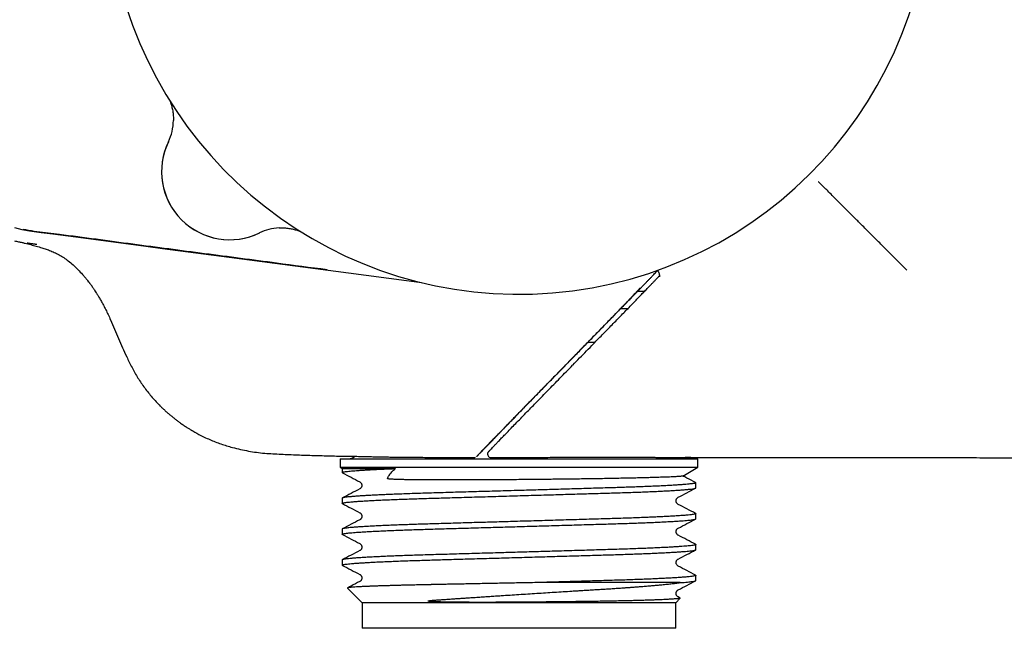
# Model space of a CAD drawing. Header units: millimetres. Extents: x 8 to 789, y 12 to 2370.
# Tile 44 of 85: x 666 to 724, y 1337 to 1373. Entities that reach past the tile are written whole.
import ezdxf

# ---------------------------------------------------------------- set-up
doc = ezdxf.new("R2010")
doc.units = ezdxf.units.MM

msp = doc.modelspace()

# ---------------------------------------------------------------- linework, layer by layer
at = {"color": 7, "linetype": 'Continuous', "lineweight": 30}
for p, q in [((703.081, 1356.848), (702.673, 1356.848)), ((701.701, 1355.848), (702.112, 1355.848)), ((700.16, 1353.848), (699.749, 1353.848)), ((694.251, 1348.2), (694.296, 1348.254)), ((685.217, 1347.034), (685.217, 1346.534)), ((685.217, 1347.034), (706.217, 1347.034)), ((705.816, 1347.103), (705.812, 1347.103)), ((706.217, 1346.534), (706.217, 1347.034)), ((685.217, 1346.534), (685.342, 1346.462)), ((685.217, 1346.534), (706.217, 1346.534)), ((685.342, 1346.462), (685.342, 1346.229)), ((685.342, 1346.462), (688.475, 1346.462)), ((705.331, 1346.022), (706.217, 1346.534)), ((706.092, 1345.324), (706.092, 1345.628)), ((685.342, 1344.723), (685.342, 1344.419)), ((706.092, 1343.514), (706.092, 1343.818)), ((685.342, 1342.913), (685.342, 1342.609)), ((706.092, 1341.704), (706.092, 1342.008)), ((685.342, 1341.103), (685.342, 1340.799)), ((705.17, 1339.773), (696.648, 1339.773)), ((706.092, 1339.894), (706.092, 1340.198)), ((685.659, 1339.456), (686.517, 1338.598)), ((686.517, 1338.598), (686.517, 1337.098)), ((704.917, 1338.598), (686.517, 1338.598)), ((704.917, 1338.598), (705.181, 1338.862)), ((704.917, 1337.098), (704.917, 1338.598)), ((705.174, 1338.873), (705.057, 1338.934)), ((704.917, 1337.098), (686.517, 1337.098))]:
    msp.add_line(p, q, dxfattribs=at)
at = {"color": 7, "linetype": 'Continuous', "lineweight": 30, "flags": 128}
for points in [[(666.11, 1360.588), (666.55, 1360.483), (666.996, 1360.402), (667.677, 1360.308), (668.36, 1360.22), (669.724, 1360.04), (671.04, 1359.866), (673.817, 1359.499), (674.797, 1359.369), (678.717, 1358.852), (685.717, 1357.929)], [(685.718, 1357.929), (689.117, 1357.481), (690.006, 1357.364)]]:
    msp.add_lwpolyline(points, dxfattribs=at)
at = {"color": 7, "linetype": 'Continuous', "lineweight": 30}
for centre, radius, start, end in [((695.717, 1380.848), 24.172, 104.03647, 0), ((672.443, 1366.921), 3, 334.35653, 358.89882), ((678.746, 1363.877), 4, 153.86517, 296.13483), ((678.747, 1363.878), 4, 154.22595, 295.77405), ((681.79, 1357.574), 3, 92.83108, 115.77404), ((694.073, 1347.306), 0.2, 150.47833, 269.92753), ((685.717, 1347.534), 0.5, 270, 314.52946), ((693.095, 1347.309), 0.2, 269.71776, 292.99352), ((705.717, 1347.534), 0.5, 239.55192, 270)]:
    msp.add_arc(centre, radius, start, end, dxfattribs=at)
for points, knots in [([(675.241, 1368.003), (675.243, 1367.998), (675.255, 1367.967), (675.278, 1367.904), (675.31, 1367.807), (675.343, 1367.694), (675.374, 1367.567), (675.401, 1367.43), (675.422, 1367.286), (675.437, 1367.137), (675.444, 1366.996), (675.443, 1366.905), (675.442, 1366.864)], [0, 0, 0, 0, 0.014956, 0.089594, 0.177888, 0.280343, 0.393943, 0.514404, 0.638968, 0.766177, 0.895159, 1, 1, 1, 1]), ([(718.467, 1358.098), (718.289, 1358.275), (717.934, 1358.631), (717.403, 1359.162), (716.878, 1359.687), (716.367, 1360.198), (715.878, 1360.687), (715.415, 1361.15), (714.985, 1361.579), (714.594, 1361.971), (714.247, 1362.318), (713.949, 1362.616), (713.707, 1362.857), (713.523, 1363.041), (713.399, 1363.165), (713.327, 1363.237), (713.299, 1363.266), (713.295, 1363.269), (713.294, 1363.271)], [0, 0, 0, 0, 0.062527, 0.125038, 0.187546, 0.250024, 0.312504, 0.375007, 0.437508, 0.500002, 0.5625, 0.624983, 0.687473, 0.749958, 0.812431, 0.874954, 0.93746, 1, 1, 1, 1]), ([(681.642, 1360.57), (681.649, 1360.571), (681.703, 1360.574), (681.805, 1360.575), (681.946, 1360.571), (682.085, 1360.561), (682.219, 1360.544), (682.349, 1360.523), (682.473, 1360.496), (682.589, 1360.466), (682.695, 1360.435), (682.788, 1360.403), (682.847, 1360.382), (682.873, 1360.372), (682.874, 1360.371)], [0, 0, 0, 0, 0.015996, 0.129407, 0.241118, 0.350881, 0.45835, 0.563002, 0.664007, 0.759996, 0.848887, 0.9283, 0.99695, 1, 1, 1, 1]), ([(684.457, 1358.111), (683.47, 1358.241), (681.075, 1358.556), (677.274, 1359.057), (673.024, 1359.611), (669.966, 1360.029), (668.091, 1360.26), (667.435, 1360.343), (666.947, 1360.409), (666.683, 1360.467), (666.635, 1360.478)], [0, 0, 0, 0, 0.166108, 0.40289, 0.63967, 0.881228, 0.918059, 0.95489, 0.991704, 1, 1, 1, 1]), ([(666.123, 1359.807), (666.201, 1359.791), (666.347, 1359.761), (666.551, 1359.717), (666.735, 1359.673), (666.907, 1359.631), (667.126, 1359.574), (667.396, 1359.499), (667.696, 1359.411), (667.98, 1359.321), (668.248, 1359.224), (668.524, 1359.105), (668.802, 1358.96), (669.078, 1358.787), (669.356, 1358.576), (669.635, 1358.331), (669.914, 1358.054), (670.135, 1357.813), (670.296, 1357.623), (670.399, 1357.496), (670.485, 1357.386), (670.555, 1357.292), (670.607, 1357.221), (670.644, 1357.169), (670.672, 1357.13), (670.7, 1357.089), (670.736, 1357.037), (670.783, 1356.968), (670.842, 1356.878), (670.916, 1356.763), (671.004, 1356.621), (671.105, 1356.451), (671.219, 1356.252), (671.344, 1356.025), (671.477, 1355.767), (671.618, 1355.48), (671.708, 1355.276), (671.755, 1355.169)], [0, 0, 0, 0, 0.030992, 0.058067, 0.081674, 0.104529, 0.126968, 0.169893, 0.213872, 0.248978, 0.285866, 0.324852, 0.365933, 0.408168, 0.451629, 0.501678, 0.552857, 0.604845, 0.62885, 0.650115, 0.668396, 0.683588, 0.695602, 0.702965, 0.708228, 0.714213, 0.72241, 0.732884, 0.746731, 0.764476, 0.786178, 0.811881, 0.841599, 0.875312, 0.912992, 0.954587, 1, 1, 1, 1]), ([(666.864, 1359.692), (666.889, 1359.688), (666.937, 1359.681), (667.011, 1359.67), (667.081, 1359.659), (667.146, 1359.65), (667.205, 1359.641), (667.259, 1359.633), (667.305, 1359.626), (667.344, 1359.62), (667.373, 1359.616), (667.394, 1359.613), (667.407, 1359.611), (667.415, 1359.61), (667.419, 1359.609), (667.42, 1359.609), (667.42, 1359.609), (667.42, 1359.609)], [0, 0, 0, 0, 0.156137, 0.298967, 0.428517, 0.544807, 0.647857, 0.737684, 0.814302, 0.877723, 0.927958, 0.956984, 0.9786, 0.992808, 0.997137, 0.999621, 1, 1, 1, 1]), ([(698.868, 1352.528), (698.869, 1352.529), (699.003, 1352.666), (699.274, 1352.943), (699.682, 1353.359), (700.053, 1353.739), (700.386, 1354.079), (700.682, 1354.382), (700.971, 1354.678), (701.256, 1354.969), (701.533, 1355.253), (701.801, 1355.528), (702.055, 1355.789), (702.3, 1356.041), (702.532, 1356.28), (702.752, 1356.508), (702.957, 1356.719), (703.147, 1356.916), (703.324, 1357.1), (703.48, 1357.262), (703.616, 1357.404), (703.728, 1357.521), (703.824, 1357.623), (703.903, 1357.707), (703.938, 1357.745), (703.956, 1357.764)], [0, 0, 0, 0, 0.000309, 0.057388, 0.114476, 0.171556, 0.214381, 0.257199, 0.300271, 0.343339, 0.387832, 0.432401, 0.476965, 0.52145, 0.568788, 0.61621, 0.663726, 0.711302, 0.75886, 0.80629, 0.845093, 0.884082, 0.923103, 0.962049, 1, 1, 1, 1]), ([(702.765, 1356.942), (702.77, 1356.948), (702.817, 1356.997), (702.903, 1357.085), (703.022, 1357.209), (703.14, 1357.33), (703.256, 1357.451), (703.373, 1357.572), (703.489, 1357.693), (703.575, 1357.783), (703.621, 1357.831), (703.63, 1357.84)], [0, 0, 0, 0, 0.015843, 0.137216, 0.262104, 0.391093, 0.524882, 0.664328, 0.810511, 0.964862, 1, 1, 1, 1]), ([(703.63, 1357.84), (703.662, 1357.873), (703.724, 1357.938), (703.796, 1358.014), (703.835, 1358.055), (703.848, 1358.068)], [0, 0, 0, 0, 0.416161, 0.813135, 1, 1, 1, 1]), ([(703.833, 1358.082), (703.835, 1358.08), (703.851, 1358.067), (703.873, 1358.041), (703.901, 1358.001), (703.924, 1357.955), (703.942, 1357.902), (703.953, 1357.842), (703.957, 1357.776), (703.956, 1357.73), (703.954, 1357.71), (703.953, 1357.709)], [0, 0, 0, 0, 0.016203, 0.120603, 0.236095, 0.364573, 0.504861, 0.654727, 0.815987, 0.992342, 1, 1, 1, 1]), ([(702.801, 1357.016), (702.8, 1357.015), (702.789, 1357.002), (702.747, 1356.957), (702.676, 1356.881), (702.586, 1356.786), (702.483, 1356.677), (702.368, 1356.557), (702.241, 1356.424), (702.101, 1356.278), (701.942, 1356.113), (701.759, 1355.924), (701.55, 1355.708), (701.321, 1355.472), (701.073, 1355.216), (700.821, 1354.957), (700.568, 1354.698), (700.318, 1354.442), (700.06, 1354.178), (699.796, 1353.908), (699.463, 1353.567), (699.058, 1353.153), (698.583, 1352.668), (698.27, 1352.348), (698.114, 1352.188)], [0, 0, 0, 0, 0.004455, 0.047522, 0.090655, 0.133826, 0.176943, 0.221532, 0.266159, 0.31076, 0.355313, 0.402497, 0.449864, 0.497299, 0.544679, 0.591875, 0.632148, 0.672479, 0.71286, 0.753248, 0.793568, 0.862367, 0.93119, 1, 1, 1, 1]), ([(701.87, 1356.022), (701.929, 1356.082), (702.047, 1356.203), (702.215, 1356.376), (702.377, 1356.543), (702.555, 1356.726), (702.683, 1356.858), (702.753, 1356.931), (702.759, 1356.936)], [0, 0, 0, 0, 0.179007, 0.358011, 0.538013, 0.718016, 0.979243, 1, 1, 1, 1]), ([(700.564, 1354.683), (700.679, 1354.801), (700.911, 1355.038), (701.244, 1355.379), (701.567, 1355.71), (701.769, 1355.918), (701.87, 1356.022)], [0, 0, 0, 0, 0.248259, 0.497145, 0.748174, 1, 1, 1, 1]), ([(671.756, 1355.17), (671.913, 1354.809), (672.225, 1354.088), (672.628, 1353.15), (673.005, 1352.374), (673.355, 1351.763), (673.753, 1351.181), (674.189, 1350.631), (674.511, 1350.293), (674.671, 1350.126)], [0, 0, 0, 0, 0.200796, 0.401727, 0.521666, 0.641532, 0.761533, 0.881576, 1, 1, 1, 1]), ([(698.46, 1352.533), (698.548, 1352.623), (698.725, 1352.803), (699.082, 1353.167), (699.438, 1353.532), (699.791, 1353.892), (700.052, 1354.159), (700.311, 1354.424), (700.479, 1354.596), (700.564, 1354.683)], [0, 0, 0, 0, 0.125126, 0.250262, 0.500564, 0.62529, 0.750013, 0.875009, 1, 1, 1, 1]), ([(693.941, 1347.461), (693.941, 1347.461), (693.944, 1347.464), (693.958, 1347.479), (693.986, 1347.509), (694.035, 1347.561), (694.112, 1347.643), (694.212, 1347.747), (694.334, 1347.874), (694.48, 1348.025), (694.651, 1348.202), (694.848, 1348.406), (695.073, 1348.638), (695.322, 1348.894), (695.594, 1349.174), (695.888, 1349.476), (696.186, 1349.782), (696.486, 1350.089), (696.782, 1350.393), (697.091, 1350.71), (697.417, 1351.044), (697.76, 1351.395), (698.118, 1351.761), (698.486, 1352.138), (698.739, 1352.397), (698.866, 1352.526)], [0, 0, 0, 0, 0.003206, 0.03273, 0.062253, 0.111039, 0.159955, 0.20892, 0.257864, 0.306731, 0.355484, 0.405432, 0.455546, 0.505741, 0.555936, 0.606045, 0.65599, 0.698138, 0.740336, 0.782534, 0.824682, 0.868484, 0.912337, 0.956193, 1, 1, 1, 1]), ([(694.445, 1348.409), (694.469, 1348.434), (694.524, 1348.491), (694.632, 1348.603), (694.765, 1348.741), (694.919, 1348.9), (695.093, 1349.08), (695.286, 1349.278), (695.498, 1349.497), (695.73, 1349.736), (695.98, 1349.993), (696.232, 1350.252), (696.483, 1350.509), (696.729, 1350.761), (696.986, 1351.025), (697.257, 1351.302), (697.541, 1351.593), (697.838, 1351.897), (698.144, 1352.21), (698.355, 1352.425), (698.461, 1352.533)], [0, 0, 0, 0, 0.051298, 0.11293, 0.17447, 0.235866, 0.295803, 0.35592, 0.416124, 0.476322, 0.536425, 0.596351, 0.645869, 0.695441, 0.745012, 0.794528, 0.845866, 0.897263, 0.948661, 1, 1, 1, 1]), ([(698.111, 1352.185), (697.989, 1352.061), (697.746, 1351.812), (697.392, 1351.45), (697.048, 1351.098), (696.71, 1350.752), (696.381, 1350.415), (696.061, 1350.087), (695.756, 1349.775), (695.465, 1349.476), (695.188, 1349.192), (694.927, 1348.923), (694.683, 1348.672), (694.457, 1348.44), (694.259, 1348.235), (694.087, 1348.057), (693.936, 1347.902), (693.801, 1347.762), (693.679, 1347.636), (693.572, 1347.524), (693.479, 1347.428), (693.402, 1347.348), (693.336, 1347.278), (693.286, 1347.225), (693.257, 1347.193), (693.25, 1347.185), (693.247, 1347.181)], [0, 0, 0, 0, 0.041633, 0.083312, 0.124989, 0.16662, 0.209877, 0.25319, 0.296504, 0.339763, 0.383783, 0.427887, 0.472018, 0.516122, 0.560142, 0.598694, 0.637281, 0.675869, 0.714423, 0.754087, 0.793784, 0.833485, 0.873155, 0.920286, 0.967455, 1, 1, 1, 1]), ([(674.651, 1350.146), (674.695, 1350.102), (674.78, 1350.018), (674.923, 1349.884), (675.07, 1349.752), (675.223, 1349.621), (675.379, 1349.492), (675.54, 1349.364), (675.7, 1349.242), (675.84, 1349.14), (675.957, 1349.058), (676.051, 1348.994), (676.14, 1348.934), (676.225, 1348.879), (676.306, 1348.828), (676.376, 1348.784), (676.435, 1348.747), (676.485, 1348.717), (676.532, 1348.688), (676.581, 1348.658), (676.631, 1348.628), (676.681, 1348.599), (676.709, 1348.584), (676.724, 1348.575)], [0, 0, 0, 0, 0.085004, 0.163775, 0.237255, 0.306552, 0.372929, 0.437763, 0.502198, 0.563184, 0.601253, 0.637252, 0.671182, 0.703043, 0.73284, 0.761232, 0.782917, 0.805868, 0.830798, 0.858259, 0.899483, 0.946587, 1, 1, 1, 1]), ([(676.459, 1348.733), (676.617, 1348.64), (676.978, 1348.428), (677.571, 1348.153), (678.227, 1347.899), (678.983, 1347.668), (679.839, 1347.475), (680.796, 1347.347), (681.758, 1347.304), (682.721, 1347.262), (683.683, 1347.23), (684.645, 1347.204), (685.287, 1347.191), (685.607, 1347.185)], [0, 0, 0, 0, 0.058611, 0.133429, 0.208216, 0.283013, 0.385522, 0.487938, 0.590412, 0.692855, 0.79525, 0.89763, 1, 1, 1, 1]), ([(694.298, 1348.253), (694.297, 1348.253), (694.297, 1348.252), (694.301, 1348.257), (694.31, 1348.266), (694.326, 1348.283), (694.348, 1348.307), (694.378, 1348.338), (694.412, 1348.374), (694.439, 1348.402), (694.452, 1348.416)], [0, 0, 0, 0, 0.029475, 0.137423, 0.264616, 0.406799, 0.557484, 0.710806, 0.862303, 1, 1, 1, 1]), ([(693.532, 1347.468), (693.651, 1347.59), (693.891, 1347.833), (694.131, 1348.078), (694.251, 1348.2)], [0, 0, 0, 0, 0.49982, 1, 1, 1, 1]), ([(693.238, 1347.169), (693.238, 1347.169), (693.238, 1347.17), (693.249, 1347.18), (693.28, 1347.212), (693.333, 1347.265), (693.398, 1347.332), (693.467, 1347.402), (693.51, 1347.446), (693.532, 1347.468)], [0, 0, 0, 0, 0.01928, 0.1548, 0.290053, 0.451813, 0.654988, 0.827348, 1, 1, 1, 1]), ([(693.934, 1347.453), (693.932, 1347.451), (693.927, 1347.445), (693.921, 1347.439), (693.913, 1347.428), (693.909, 1347.423), (693.906, 1347.419), (693.903, 1347.414), (693.899, 1347.407), (693.898, 1347.406)], [0, 0, 0, 0, 0.176606, 0.344124, 0.469834, 0.548497, 0.628819, 0.934492, 1, 1, 1, 1]), ([(685.609, 1347.185), (685.61, 1347.185), (685.612, 1347.185), (685.633, 1347.184), (685.666, 1347.184), (685.7, 1347.184), (685.717, 1347.184)], [0, 0, 0, 0, 0.205032, 0.46918, 0.734409, 1, 1, 1, 1]), ([(685.623, 1347.184), (685.623, 1347.184), (685.62, 1347.184), (685.62, 1347.184), (685.619, 1347.184)], [0, 0, 0, 0, 0.0993442, 1, 1, 1, 1]), ([(685.717, 1347.184), (685.75, 1347.184), (685.813, 1347.184), (685.948, 1347.182), (686.108, 1347.18), (686.299, 1347.177), (686.523, 1347.172), (686.777, 1347.166), (687.059, 1347.16), (687.365, 1347.153), (687.694, 1347.147), (688.051, 1347.14), (688.436, 1347.134), (688.848, 1347.129), (689.277, 1347.124), (689.723, 1347.121), (690.183, 1347.119), (690.664, 1347.117), (691.167, 1347.117), (691.691, 1347.116), (692.189, 1347.114), (692.657, 1347.111), (692.948, 1347.11), (693.094, 1347.109)], [0, 0, 0, 0, 0.051177, 0.098838, 0.146534, 0.194194, 0.243239, 0.292323, 0.341367, 0.389109, 0.436888, 0.484631, 0.53375, 0.58291, 0.632031, 0.679749, 0.727505, 0.775223, 0.824379, 0.873581, 0.922744, 0.961335, 1, 1, 1, 1]), ([(694.073, 1347.106), (694.098, 1347.106), (694.308, 1347.106), (694.705, 1347.106), (695.264, 1347.108), (695.829, 1347.11), (696.4, 1347.113), (696.975, 1347.117), (697.539, 1347.12), (698.092, 1347.123), (698.632, 1347.126), (699.168, 1347.128), (699.697, 1347.129), (700.22, 1347.129), (700.557, 1347.128), (700.725, 1347.128)], [0, 0, 0, 0, 0.01126, 0.092545, 0.173891, 0.255175, 0.338803, 0.4225, 0.506127, 0.587225, 0.668388, 0.749486, 0.832966, 0.916516, 1, 1, 1, 1]), ([(700.725, 1347.132), (700.845, 1347.132), (701.086, 1347.131), (701.436, 1347.13), (701.778, 1347.129), (702.112, 1347.128), (702.437, 1347.127), (702.753, 1347.125), (703.057, 1347.123), (703.345, 1347.121), (703.616, 1347.12), (703.871, 1347.118), (704.112, 1347.116), (704.34, 1347.115), (704.555, 1347.113), (704.756, 1347.112), (704.941, 1347.11), (705.108, 1347.109), (705.256, 1347.108), (705.386, 1347.107), (705.499, 1347.106), (705.597, 1347.105), (705.677, 1347.104), (705.741, 1347.104), (705.785, 1347.103), (705.811, 1347.103), (705.814, 1347.103), (705.815, 1347.103)], [0, 0, 0, 0, 0.039659, 0.079318, 0.119249, 0.159179, 0.199978, 0.240776, 0.281878, 0.32298, 0.362659, 0.402338, 0.442293, 0.482248, 0.523072, 0.563896, 0.605021, 0.646146, 0.685829, 0.725512, 0.765471, 0.80543, 0.846258, 0.887086, 0.928214, 0.969343, 1, 1, 1, 1]), ([(705.807, 1347.103), (705.8, 1347.103), (705.784, 1347.103), (705.738, 1347.103), (705.676, 1347.104), (705.593, 1347.104), (705.522, 1347.105), (705.474, 1347.105), (705.465, 1347.105)], [0, 0, 0, 0, 0.188567, 0.377133, 0.569802, 0.76247, 0.956557, 1, 1, 1, 1]), ([(705.812, 1347.103), (705.917, 1347.103), (706.228, 1347.103), (706.742, 1347.103), (707.343, 1347.103), (707.922, 1347.103), (708.476, 1347.103), (709.004, 1347.103), (709.505, 1347.103), (709.977, 1347.103), (710.422, 1347.103), (710.842, 1347.103), (711.254, 1347.103), (711.656, 1347.103), (712.045, 1347.103), (712.402, 1347.103), (712.727, 1347.103), (713.021, 1347.103), (713.277, 1347.103), (713.498, 1347.103), (713.684, 1347.103), (713.845, 1347.103), (713.969, 1347.104), (714.1, 1347.104), (714.259, 1347.104), (714.452, 1347.105), (714.682, 1347.105), (714.929, 1347.106), (715.195, 1347.106), (715.481, 1347.106), (715.779, 1347.107), (716.09, 1347.107), (716.412, 1347.107), (716.751, 1347.107), (717.103, 1347.107), (717.472, 1347.107), (717.859, 1347.107), (718.299, 1347.106), (718.796, 1347.106), (719.356, 1347.105), (719.944, 1347.104), (720.56, 1347.103), (721.204, 1347.102), (721.876, 1347.101), (722.576, 1347.1), (723.288, 1347.099), (724.011, 1347.098), (724.743, 1347.097), (725.501, 1347.096), (726.282, 1347.094), (727.088, 1347.093), (728.278, 1347.092), (729.834, 1347.09), (731.668, 1347.088), (733.403, 1347.087), (735.04, 1347.085), (736.648, 1347.084), (738.171, 1347.083), (739.613, 1347.082), (740.975, 1347.081), (742.313, 1347.08), (743.628, 1347.08), (744.92, 1347.079), (746.185, 1347.079), (747.421, 1347.078), (748.632, 1347.078), (749.818, 1347.078), (750.979, 1347.078), (752.106, 1347.078), (753.2, 1347.078), (754.255, 1347.078), (755.283, 1347.078), (756.297, 1347.078), (757.315, 1347.078), (758.434, 1347.078), (759.301, 1347.079), (759.911, 1347.079), (760.166, 1347.079), (760.412, 1347.079), (760.657, 1347.079), (760.897, 1347.079), (761.064, 1347.079), (761.141, 1347.08), (761.145, 1347.08)], [0, 0, 0, 0, 0.005419, 0.015977, 0.026269, 0.036109, 0.045505, 0.054468, 0.063009, 0.071001, 0.078616, 0.08587, 0.092784, 0.100259, 0.107365, 0.114148, 0.120662, 0.126965, 0.133123, 0.138802, 0.144472, 0.150194, 0.156005, 0.161728, 0.167315, 0.175824, 0.184022, 0.191925, 0.200232, 0.208238, 0.215972, 0.223465, 0.230751, 0.237876, 0.245055, 0.252387, 0.259887, 0.267567, 0.27744, 0.287638, 0.29818, 0.309084, 0.320367, 0.332045, 0.34413, 0.356634, 0.368735, 0.381223, 0.394105, 0.407388, 0.421077, 0.43513, 0.468007, 0.500263, 0.528539, 0.556319, 0.583604, 0.610395, 0.633897, 0.657004, 0.679717, 0.702035, 0.72396, 0.745468, 0.76645, 0.78689, 0.807144, 0.826835, 0.845964, 0.864531, 0.882535, 0.899713, 0.916871, 0.934148, 0.951543, 0.973854, 0.978259, 0.982627, 0.986825, 0.990876, 0.995351, 0.999751, 1, 1, 1, 1]), ([(720.175, 1347.103), (720.174, 1347.103), (720.171, 1347.103), (720.191, 1347.103), (720.235, 1347.103), (720.307, 1347.103), (720.401, 1347.103), (720.486, 1347.103), (720.528, 1347.103)], [0, 0, 0, 0, 0.0711862, 0.2739628, 0.4673559, 0.6525244, 0.8307962, 1, 1, 1, 1]), ([(685.356, 1346.216), (685.35, 1346.219), (685.337, 1346.227), (685.346, 1346.239), (685.379, 1346.253), (685.441, 1346.267), (685.532, 1346.282), (685.653, 1346.297), (685.802, 1346.313), (685.978, 1346.329), (686.177, 1346.344), (686.398, 1346.359), (686.644, 1346.375), (686.913, 1346.39), (687.198, 1346.405), (687.497, 1346.42), (687.806, 1346.434), (688.13, 1346.448), (688.36, 1346.457), (688.475, 1346.462)], [0, 0, 0, 0, 0.046951, 0.103457, 0.164095, 0.225429, 0.287386, 0.349889, 0.412857, 0.476205, 0.536201, 0.596379, 0.656661, 0.716968, 0.777222, 0.833243, 0.889087, 0.944693, 1, 1, 1, 1]), ([(685.355, 1346.216), (685.525, 1346.127), (685.865, 1345.95), (686.206, 1345.772), (686.376, 1345.683)], [0, 0, 0, 0, 0.500028, 1, 1, 1, 1]), ([(688.011, 1345.873), (688.022, 1345.905), (688.045, 1345.969), (688.097, 1346.067), (688.166, 1346.166), (688.252, 1346.266), (688.353, 1346.365), (688.434, 1346.429), (688.475, 1346.462)], [0, 0, 0, 0, 0.157291, 0.314824, 0.485366, 0.656209, 0.827955, 1, 1, 1, 1]), ([(706.074, 1345.642), (706.08, 1345.639), (706.098, 1345.631), (706.089, 1345.619), (706.051, 1345.603), (705.977, 1345.587), (705.876, 1345.572), (705.754, 1345.557), (705.603, 1345.542), (705.426, 1345.526), (705.22, 1345.51), (704.975, 1345.494), (704.684, 1345.476), (704.343, 1345.457), (703.97, 1345.439), (703.588, 1345.421), (703.203, 1345.405), (702.822, 1345.39), (702.425, 1345.375), (702.015, 1345.361), (701.592, 1345.347), (701.134, 1345.333), (700.636, 1345.319), (700.091, 1345.303), (699.524, 1345.286), (698.968, 1345.27), (698.426, 1345.255), (697.904, 1345.239), (697.373, 1345.224), (696.835, 1345.208), (696.293, 1345.192), (695.715, 1345.176), (695.106, 1345.158), (694.467, 1345.139), (693.836, 1345.121), (693.211, 1345.103), (692.597, 1345.085), (691.996, 1345.068), (691.417, 1345.051), (690.859, 1345.034), (690.326, 1345.019), (689.812, 1345.003), (689.316, 1344.987), (688.838, 1344.97), (688.403, 1344.953), (688.011, 1344.937), (687.659, 1344.922), (687.328, 1344.906), (687.019, 1344.89), (686.734, 1344.874), (686.458, 1344.858), (686.198, 1344.84), (685.961, 1344.822), (685.762, 1344.803), (685.601, 1344.786), (685.477, 1344.768), (685.393, 1344.751), (685.347, 1344.736), (685.346, 1344.727), (685.345, 1344.723)], [0, 0, 0, 0, 0.009241, 0.027418, 0.045821, 0.064463, 0.080446, 0.096562, 0.112788, 0.129106, 0.145494, 0.161928, 0.181327, 0.200723, 0.220079, 0.239358, 0.255631, 0.271801, 0.287848, 0.303754, 0.319499, 0.335067, 0.353239, 0.371611, 0.390226, 0.409053, 0.425172, 0.441403, 0.457724, 0.474113, 0.490549, 0.507009, 0.526407, 0.54577, 0.565061, 0.584243, 0.603628, 0.622829, 0.641814, 0.660552, 0.679059, 0.697401, 0.715987, 0.73479, 0.753779, 0.770013, 0.786336, 0.802728, 0.819165, 0.835625, 0.852086, 0.871455, 0.890757, 0.909954, 0.929013, 0.948242, 0.967259, 0.986033, 1, 1, 1, 1]), ([(686.376, 1345.683), (686.391, 1345.674), (686.418, 1345.658), (686.457, 1345.613), (686.482, 1345.563), (686.494, 1345.518), (686.497, 1345.483), (686.496, 1345.459), (686.494, 1345.44), (686.489, 1345.414), (686.478, 1345.38), (686.456, 1345.338), (686.419, 1345.295), (686.391, 1345.278), (686.376, 1345.269)], [0, 0, 0, 0, 0.150238, 0.278411, 0.384811, 0.450434, 0.504112, 0.523737, 0.555634, 0.599821, 0.65623, 0.750158, 0.864952, 1, 1, 1, 1]), ([(700.84, 1345.873), (700.697, 1345.87), (700.411, 1345.865), (699.966, 1345.858), (699.508, 1345.852), (699.038, 1345.846), (698.592, 1345.84), (698.177, 1345.835), (697.793, 1345.831), (697.405, 1345.827), (696.971, 1345.822), (696.491, 1345.818), (695.965, 1345.813), (695.434, 1345.809), (694.9, 1345.806), (694.363, 1345.803), (693.879, 1345.8), (693.449, 1345.798), (693.07, 1345.797), (692.694, 1345.796), (692.283, 1345.795), (691.839, 1345.795), (691.368, 1345.795), (690.906, 1345.795), (690.456, 1345.797), (690.018, 1345.799), (689.576, 1345.802), (689.205, 1345.807), (688.897, 1345.812), (688.649, 1345.818), (688.44, 1345.826), (688.265, 1345.834), (688.155, 1345.842), (688.078, 1345.851), (688.041, 1345.858), (688.026, 1345.862), (688.019, 1345.864), (688.016, 1345.866), (688.014, 1345.867), (688.012, 1345.868), (688.011, 1345.87), (688.01, 1345.871), (688.011, 1345.872), (688.011, 1345.873)], [0, 0, 0, 0, 0.034785, 0.069618, 0.104452, 0.139681, 0.174911, 0.20226, 0.229609, 0.257148, 0.284687, 0.321268, 0.357877, 0.394457, 0.432099, 0.469771, 0.507412, 0.534782, 0.562153, 0.589712, 0.617272, 0.65388, 0.690516, 0.727124, 0.76477, 0.802445, 0.840093, 0.883884, 0.907607, 0.931351, 0.959514, 0.973605, 0.987692, 0.994777, 0.997237, 0.99826, 0.998612, 0.998816, 0.998987, 0.999157, 0.999388, 0.99981, 1, 1, 1, 1]), ([(705.331, 1346.023), (705.33, 1346.023), (705.328, 1346.02), (705.305, 1346.015), (705.263, 1346.009), (705.203, 1346.003), (705.127, 1345.997), (705.032, 1345.99), (704.92, 1345.984), (704.789, 1345.977), (704.641, 1345.97), (704.478, 1345.963), (704.304, 1345.957), (704.118, 1345.95), (703.917, 1345.944), (703.7, 1345.937), (703.468, 1345.93), (703.219, 1345.924), (702.957, 1345.917), (702.64, 1345.909), (702.262, 1345.9), (701.815, 1345.891), (701.342, 1345.882), (701.008, 1345.876), (700.84, 1345.873)], [0, 0, 0, 0, 0.015569, 0.060081, 0.102825, 0.145568, 0.188624, 0.231679, 0.275719, 0.31976, 0.364141, 0.408523, 0.450259, 0.491995, 0.534021, 0.576047, 0.618987, 0.661928, 0.705184, 0.748441, 0.810719, 0.873237, 0.936493, 1, 1, 1, 1]), ([(706.079, 1345.642), (705.908, 1345.73), (705.662, 1345.859), (705.415, 1345.987), (705.339, 1346.027)], [0, 0, 0, 0, 0.691034, 1, 1, 1, 1]), ([(685.356, 1344.406), (685.355, 1344.406), (685.338, 1344.412), (685.339, 1344.422), (685.36, 1344.437), (685.413, 1344.452), (685.497, 1344.467), (685.614, 1344.483), (685.762, 1344.499), (685.943, 1344.516), (686.155, 1344.532), (686.407, 1344.55), (686.699, 1344.568), (687.035, 1344.587), (687.403, 1344.605), (687.802, 1344.624), (688.228, 1344.642), (688.678, 1344.66), (689.138, 1344.676), (689.6, 1344.692), (690.062, 1344.707), (690.536, 1344.721), (691.026, 1344.735), (691.533, 1344.75), (692.074, 1344.765), (692.649, 1344.782), (693.258, 1344.8), (693.88, 1344.818), (694.512, 1344.836), (695.151, 1344.855), (695.794, 1344.874), (696.418, 1344.892), (697.021, 1344.909), (697.599, 1344.926), (698.169, 1344.943), (698.728, 1344.959), (699.272, 1344.975), (699.817, 1344.991), (700.357, 1345.006), (700.892, 1345.022), (701.41, 1345.037), (701.912, 1345.053), (702.398, 1345.07), (702.865, 1345.087), (703.298, 1345.105), (703.695, 1345.122), (704.057, 1345.139), (704.394, 1345.156), (704.703, 1345.173), (704.984, 1345.19), (705.241, 1345.208), (705.472, 1345.225), (705.671, 1345.244), (705.832, 1345.261), (705.954, 1345.278), (706.038, 1345.295), (706.085, 1345.31), (706.088, 1345.32), (706.089, 1345.324)], [0, 0, 0, 0, 0.001139, 0.01983, 0.036606, 0.053594, 0.070772, 0.088117, 0.105605, 0.12321, 0.140904, 0.158661, 0.178069, 0.19748, 0.216857, 0.236163, 0.255362, 0.274419, 0.293301, 0.31043, 0.327362, 0.344077, 0.360801, 0.377742, 0.394877, 0.413766, 0.432829, 0.452033, 0.471342, 0.490721, 0.510133, 0.52954, 0.547295, 0.564986, 0.582586, 0.600069, 0.617408, 0.634579, 0.653092, 0.67135, 0.689592, 0.708091, 0.726819, 0.745746, 0.76484, 0.782462, 0.800169, 0.817933, 0.835727, 0.85352, 0.871286, 0.8906, 0.909811, 0.928883, 0.947783, 0.966479, 0.984942, 1, 1, 1, 1]), ([(686.377, 1345.269), (686.206, 1345.18), (685.866, 1345.003), (685.525, 1344.825), (685.355, 1344.737)], [0, 0, 0, 0, 0.499972, 1, 1, 1, 1]), ([(705.058, 1344.778), (705.228, 1344.867), (705.568, 1345.044), (705.909, 1345.222), (706.079, 1345.311)], [0, 0, 0, 0, 0.499972, 1, 1, 1, 1]), ([(685.355, 1344.406), (685.525, 1344.317), (685.866, 1344.139), (686.206, 1343.962), (686.376, 1343.873)], [0, 0, 0, 0, 0.500027, 1, 1, 1, 1]), ([(705.058, 1344.364), (705.044, 1344.372), (705.017, 1344.388), (704.982, 1344.428), (704.957, 1344.47), (704.942, 1344.515), (704.937, 1344.554), (704.937, 1344.59), (704.943, 1344.627), (704.955, 1344.666), (704.98, 1344.712), (705.017, 1344.753), (705.043, 1344.769), (705.057, 1344.778)], [0, 0, 0, 0, 0.124966, 0.234238, 0.327416, 0.404053, 0.479959, 0.525709, 0.561539, 0.635146, 0.732803, 0.854432, 1, 1, 1, 1]), ([(706.079, 1343.831), (705.909, 1343.92), (705.568, 1344.098), (705.228, 1344.275), (705.057, 1344.364)], [0, 0, 0, 0, 0.500027, 1, 1, 1, 1]), ([(706.075, 1343.832), (706.082, 1343.828), (706.099, 1343.819), (706.084, 1343.805), (706.036, 1343.789), (705.948, 1343.772), (705.822, 1343.754), (705.657, 1343.737), (705.455, 1343.718), (705.215, 1343.7), (704.952, 1343.682), (704.674, 1343.666), (704.386, 1343.65), (704.075, 1343.634), (703.742, 1343.618), (703.388, 1343.603), (702.994, 1343.587), (702.558, 1343.57), (702.077, 1343.553), (701.58, 1343.537), (701.066, 1343.521), (700.53, 1343.506), (699.971, 1343.489), (699.39, 1343.473), (698.788, 1343.455), (698.172, 1343.437), (697.547, 1343.419), (696.914, 1343.401), (696.275, 1343.382), (695.666, 1343.364), (695.088, 1343.347), (694.546, 1343.332), (694.009, 1343.316), (693.479, 1343.301), (692.957, 1343.286), (692.417, 1343.27), (691.862, 1343.254), (691.297, 1343.237), (690.754, 1343.221), (690.257, 1343.207), (689.8, 1343.193), (689.379, 1343.179), (688.969, 1343.165), (688.574, 1343.15), (688.195, 1343.135), (687.812, 1343.119), (687.432, 1343.101), (687.061, 1343.083), (686.723, 1343.064), (686.435, 1343.046), (686.192, 1343.029), (685.99, 1343.014), (685.815, 1342.998), (685.667, 1342.983), (685.547, 1342.968), (685.449, 1342.953), (685.38, 1342.938), (685.344, 1342.924), (685.346, 1342.916), (685.346, 1342.913)], [0, 0, 0, 0, 0.012624, 0.031162, 0.04996, 0.068999, 0.088247, 0.107322, 0.126533, 0.145845, 0.165222, 0.181687, 0.198149, 0.214586, 0.230975, 0.247294, 0.263521, 0.2825, 0.30129, 0.319861, 0.338184, 0.356701, 0.375465, 0.394472, 0.413693, 0.433094, 0.452291, 0.471593, 0.490963, 0.510367, 0.526828, 0.543264, 0.559651, 0.575967, 0.592191, 0.608301, 0.627116, 0.645715, 0.66407, 0.682246, 0.697835, 0.7136, 0.729523, 0.745586, 0.76177, 0.778055, 0.797345, 0.81671, 0.836111, 0.855512, 0.871946, 0.888331, 0.904644, 0.920864, 0.936971, 0.952943, 0.97157, 0.989957, 1, 1, 1, 1]), ([(686.377, 1343.873), (686.39, 1343.865), (686.414, 1343.851), (686.451, 1343.811), (686.477, 1343.767), (686.491, 1343.723), (686.496, 1343.689), (686.497, 1343.666), (686.496, 1343.653), (686.496, 1343.644), (686.494, 1343.631), (686.491, 1343.61), (686.482, 1343.582), (686.468, 1343.548), (686.444, 1343.513), (686.412, 1343.48), (686.389, 1343.466), (686.376, 1343.459)], [0, 0, 0, 0, 0.135129, 0.254323, 0.357916, 0.425495, 0.484424, 0.51068, 0.523015, 0.532516, 0.550574, 0.588055, 0.640809, 0.708686, 0.791416, 0.888637, 1, 1, 1, 1]), ([(685.357, 1342.596), (685.355, 1342.596), (685.338, 1342.602), (685.339, 1342.612), (685.359, 1342.626), (685.41, 1342.641), (685.489, 1342.656), (685.599, 1342.671), (685.739, 1342.687), (685.909, 1342.703), (686.116, 1342.72), (686.363, 1342.737), (686.652, 1342.755), (686.975, 1342.774), (687.329, 1342.792), (687.701, 1342.809), (688.086, 1342.826), (688.479, 1342.842), (688.889, 1342.857), (689.316, 1342.872), (689.756, 1342.887), (690.207, 1342.901), (690.686, 1342.915), (691.198, 1342.93), (691.747, 1342.946), (692.315, 1342.962), (692.901, 1342.98), (693.483, 1342.996), (694.058, 1343.013), (694.621, 1343.03), (695.19, 1343.046), (695.761, 1343.063), (696.332, 1343.079), (696.9, 1343.096), (697.482, 1343.113), (698.073, 1343.13), (698.67, 1343.147), (699.252, 1343.164), (699.816, 1343.181), (700.343, 1343.196), (700.836, 1343.21), (701.297, 1343.224), (701.747, 1343.238), (702.185, 1343.253), (702.609, 1343.268), (703.017, 1343.283), (703.42, 1343.3), (703.812, 1343.317), (704.189, 1343.335), (704.537, 1343.353), (704.852, 1343.372), (705.123, 1343.389), (705.353, 1343.406), (705.546, 1343.422), (705.71, 1343.438), (705.844, 1343.453), (705.95, 1343.468), (706.03, 1343.483), (706.083, 1343.499), (706.088, 1343.509), (706.091, 1343.514)], [0, 0, 0, 0, 0.002238, 0.020031, 0.036295, 0.052758, 0.069401, 0.086203, 0.103143, 0.120195, 0.137337, 0.156265, 0.175236, 0.194216, 0.213169, 0.232061, 0.249155, 0.266145, 0.283009, 0.299722, 0.316265, 0.332616, 0.348779, 0.366689, 0.384837, 0.403198, 0.421741, 0.440438, 0.457542, 0.474721, 0.491951, 0.509205, 0.526456, 0.54368, 0.560849, 0.579642, 0.598306, 0.61681, 0.635123, 0.653219, 0.669459, 0.685639, 0.702021, 0.718592, 0.73533, 0.752215, 0.769223, 0.788045, 0.806954, 0.825917, 0.844897, 0.863862, 0.880716, 0.897505, 0.914206, 0.930796, 0.947253, 0.963556, 0.982546, 1, 1, 1, 1]), ([(686.376, 1343.459), (686.206, 1343.37), (685.865, 1343.193), (685.525, 1343.015), (685.355, 1342.926)], [0, 0, 0, 0, 0.499972, 1, 1, 1, 1]), ([(705.057, 1342.968), (705.228, 1343.057), (705.568, 1343.234), (705.909, 1343.412), (706.079, 1343.501)], [0, 0, 0, 0, 0.499973, 1, 1, 1, 1]), ([(705.057, 1342.554), (705.045, 1342.562), (705.021, 1342.576), (704.99, 1342.608), (704.966, 1342.643), (704.951, 1342.677), (704.943, 1342.705), (704.939, 1342.726), (704.938, 1342.742), (704.937, 1342.761), (704.938, 1342.78), (704.94, 1342.798), (704.943, 1342.817), (704.949, 1342.836), (704.96, 1342.867), (704.983, 1342.906), (705.02, 1342.945), (705.044, 1342.96), (705.057, 1342.968)], [0, 0, 0, 0, 0.111588, 0.208997, 0.291887, 0.359911, 0.412807, 0.450429, 0.468592, 0.495832, 0.521402, 0.548927, 0.578416, 0.609874, 0.643303, 0.74666, 0.865452, 1, 1, 1, 1]), ([(685.355, 1342.596), (685.525, 1342.507), (685.866, 1342.329), (686.206, 1342.152), (686.377, 1342.063)], [0, 0, 0, 0, 0.5000276, 1, 1, 1, 1]), ([(686.377, 1342.063), (686.392, 1342.054), (686.42, 1342.036), (686.458, 1341.992), (686.482, 1341.945), (686.492, 1341.906), (686.496, 1341.88), (686.497, 1341.859), (686.496, 1341.836), (686.492, 1341.805), (686.48, 1341.764), (686.457, 1341.719), (686.42, 1341.676), (686.392, 1341.658), (686.377, 1341.649)], [0, 0, 0, 0, 0.14799, 0.271648, 0.370682, 0.444775, 0.472456, 0.49403, 0.525278, 0.578057, 0.652323, 0.747761, 0.863838, 1, 1, 1, 1]), ([(706.079, 1342.021), (705.909, 1342.11), (705.569, 1342.288), (705.228, 1342.465), (705.058, 1342.554)], [0, 0, 0, 0, 0.500028, 1, 1, 1, 1]), ([(685.358, 1340.785), (685.355, 1340.787), (685.338, 1340.793), (685.34, 1340.804), (685.364, 1340.818), (685.421, 1340.833), (685.511, 1340.849), (685.633, 1340.865), (685.788, 1340.882), (685.974, 1340.898), (686.19, 1340.915), (686.438, 1340.932), (686.717, 1340.949), (687.028, 1340.966), (687.369, 1340.984), (687.737, 1341.001), (688.129, 1341.018), (688.543, 1341.034), (688.976, 1341.051), (689.426, 1341.066), (689.89, 1341.081), (690.366, 1341.096), (690.856, 1341.11), (691.364, 1341.125), (691.887, 1341.14), (692.425, 1341.156), (692.974, 1341.172), (693.536, 1341.188), (694.111, 1341.205), (694.699, 1341.222), (695.295, 1341.239), (695.894, 1341.257), (696.491, 1341.274), (697.085, 1341.291), (697.672, 1341.308), (698.249, 1341.325), (698.813, 1341.341), (699.363, 1341.357), (699.896, 1341.373), (700.409, 1341.388), (700.902, 1341.402), (701.377, 1341.416), (701.837, 1341.431), (702.284, 1341.446), (702.718, 1341.462), (703.138, 1341.478), (703.539, 1341.495), (703.917, 1341.512), (704.269, 1341.529), (704.594, 1341.547), (704.889, 1341.564), (705.154, 1341.581), (705.386, 1341.599), (705.586, 1341.615), (705.752, 1341.632), (705.886, 1341.648), (705.986, 1341.664), (706.052, 1341.679), (706.088, 1341.692), (706.089, 1341.701), (706.089, 1341.704)], [0, 0, 0, 0, 0.004601, 0.021532, 0.038556, 0.055795, 0.073227, 0.090827, 0.10857, 0.126109, 0.143733, 0.161414, 0.179124, 0.197197, 0.215241, 0.233227, 0.251124, 0.268905, 0.286543, 0.304012, 0.321249, 0.338272, 0.355166, 0.372263, 0.389568, 0.406744, 0.424075, 0.441536, 0.459101, 0.477105, 0.495159, 0.513234, 0.531301, 0.549329, 0.567288, 0.58515, 0.602847, 0.620394, 0.637763, 0.654932, 0.671879, 0.68852, 0.705376, 0.722426, 0.739647, 0.757373, 0.775226, 0.793179, 0.811203, 0.829267, 0.847343, 0.8654, 0.883369, 0.90126, 0.919045, 0.936695, 0.954186, 0.971185, 0.987984, 1, 1, 1, 1]), ([(706.078, 1342.021), (706.085, 1342.017), (706.099, 1342.007), (706.077, 1341.992), (706.02, 1341.975), (705.926, 1341.958), (705.801, 1341.942), (705.65, 1341.926), (705.481, 1341.911), (705.284, 1341.895), (705.059, 1341.879), (704.809, 1341.864), (704.518, 1341.847), (704.18, 1341.829), (703.793, 1341.811), (703.378, 1341.792), (702.935, 1341.774), (702.465, 1341.757), (701.972, 1341.74), (701.463, 1341.723), (700.938, 1341.707), (700.398, 1341.692), (699.84, 1341.676), (699.264, 1341.659), (698.669, 1341.642), (698.09, 1341.625), (697.53, 1341.608), (696.994, 1341.593), (696.452, 1341.577), (695.908, 1341.561), (695.363, 1341.545), (694.787, 1341.529), (694.183, 1341.511), (693.556, 1341.493), (692.941, 1341.475), (692.347, 1341.458), (691.777, 1341.441), (691.232, 1341.425), (690.708, 1341.41), (690.201, 1341.395), (689.709, 1341.38), (689.231, 1341.364), (688.783, 1341.348), (688.366, 1341.332), (687.979, 1341.316), (687.613, 1341.3), (687.269, 1341.283), (686.951, 1341.267), (686.65, 1341.25), (686.37, 1341.232), (686.116, 1341.214), (685.898, 1341.196), (685.716, 1341.179), (685.57, 1341.162), (685.459, 1341.145), (685.387, 1341.13), (685.348, 1341.116), (685.345, 1341.107), (685.344, 1341.103)], [0, 0, 0, 0, 0.016904, 0.035173, 0.053695, 0.072443, 0.091387, 0.107591, 0.123892, 0.140269, 0.1567, 0.173162, 0.189633, 0.209025, 0.22836, 0.247602, 0.266717, 0.286012, 0.305105, 0.323965, 0.342562, 0.361128, 0.379621, 0.398343, 0.417265, 0.436354, 0.452658, 0.469037, 0.48547, 0.501933, 0.518404, 0.53486, 0.554204, 0.57346, 0.592591, 0.611565, 0.629783, 0.647794, 0.665572, 0.683205, 0.701054, 0.719128, 0.737401, 0.754302, 0.771323, 0.78844, 0.805629, 0.822864, 0.840118, 0.858933, 0.877705, 0.896403, 0.914994, 0.933445, 0.951728, 0.969813, 0.986195, 1, 1, 1, 1]), ([(686.377, 1341.649), (686.207, 1341.561), (685.866, 1341.383), (685.526, 1341.206), (685.355, 1341.117)], [0, 0, 0, 0, 0.49997, 1, 1, 1, 1]), ([(705.057, 1341.158), (705.227, 1341.247), (705.568, 1341.424), (705.908, 1341.602), (706.079, 1341.691)], [0, 0, 0, 0, 0.499972, 1, 1, 1, 1]), ([(705.057, 1340.744), (705.041, 1340.754), (705.011, 1340.773), (704.972, 1340.821), (704.949, 1340.87), (704.94, 1340.909), (704.938, 1340.935), (704.937, 1340.953), (704.938, 1340.975), (704.942, 1341.005), (704.954, 1341.044), (704.977, 1341.089), (705.014, 1341.131), (705.042, 1341.149), (705.057, 1341.158)], [0, 0, 0, 0, 0.154198, 0.281836, 0.382391, 0.455384, 0.481506, 0.500849, 0.529847, 0.580824, 0.653731, 0.748258, 0.86387, 1, 1, 1, 1]), ([(685.355, 1340.786), (685.525, 1340.697), (685.866, 1340.519), (686.206, 1340.342), (686.377, 1340.253)], [0, 0, 0, 0, 0.500028, 1, 1, 1, 1]), ([(706.079, 1340.211), (705.909, 1340.3), (705.568, 1340.478), (705.228, 1340.655), (705.057, 1340.744)], [0, 0, 0, 0, 0.500029, 1, 1, 1, 1]), ([(696.648, 1339.773), (696.467, 1339.769), (696.109, 1339.763), (695.581, 1339.753), (695.071, 1339.743), (694.581, 1339.734), (694.111, 1339.725), (693.662, 1339.716), (693.234, 1339.708), (692.813, 1339.7), (692.4, 1339.692), (691.997, 1339.684), (691.621, 1339.677), (691.283, 1339.67), (690.982, 1339.664), (690.78, 1339.66), (690.653, 1339.657), (690.597, 1339.656), (690.541, 1339.655), (690.486, 1339.654), (690.432, 1339.653), (690.38, 1339.652), (690.303, 1339.65), (690.196, 1339.648), (690.052, 1339.645), (689.888, 1339.641), (689.705, 1339.637), (689.505, 1339.633), (689.29, 1339.627), (689.062, 1339.622), (688.821, 1339.616), (688.578, 1339.609), (688.334, 1339.603), (688.092, 1339.596), (687.848, 1339.588), (687.602, 1339.581), (687.363, 1339.573), (687.134, 1339.565), (686.915, 1339.556), (686.73, 1339.549), (686.575, 1339.542), (686.48, 1339.537), (686.417, 1339.534), (686.385, 1339.532), (686.354, 1339.531), (686.323, 1339.529), (686.292, 1339.527), (686.211, 1339.523), (686.093, 1339.516), (685.957, 1339.506), (685.85, 1339.497), (685.772, 1339.488), (685.718, 1339.481), (685.692, 1339.476), (685.68, 1339.473), (685.675, 1339.471), (685.671, 1339.47), (685.667, 1339.469), (685.664, 1339.468), (685.662, 1339.466), (685.66, 1339.465), (685.655, 1339.462), (685.658, 1339.46), (685.66, 1339.457)], [0, 0, 0, 0, 0.032155, 0.06327, 0.093346, 0.122388, 0.150397, 0.177376, 0.203329, 0.228257, 0.254963, 0.28039, 0.304541, 0.327419, 0.346502, 0.364602, 0.368531, 0.37241, 0.37624, 0.38002, 0.383752, 0.387433, 0.391066, 0.399735, 0.409985, 0.421814, 0.435219, 0.4502, 0.466444, 0.484203, 0.503475, 0.524256, 0.544455, 0.565896, 0.588578, 0.612497, 0.63765, 0.662238, 0.687896, 0.71462, 0.732843, 0.751528, 0.756498, 0.7615, 0.766534, 0.771599, 0.776696, 0.781825, 0.813146, 0.843172, 0.871907, 0.899353, 0.922444, 0.944542, 0.948767, 0.952953, 0.957102, 0.961212, 0.965283, 0.969317, 0.973313, 0.97727, 1, 1, 1, 1]), ([(686.376, 1339.839), (686.206, 1339.75), (685.968, 1339.626), (685.73, 1339.502), (685.662, 1339.466)], [0, 0, 0, 0, 0.714631, 1, 1, 1, 1]), ([(686.377, 1340.253), (686.389, 1340.246), (686.412, 1340.232), (686.444, 1340.199), (686.467, 1340.164), (686.482, 1340.13), (686.491, 1340.102), (686.494, 1340.081), (686.496, 1340.065), (686.497, 1340.047), (686.496, 1340.028), (686.494, 1340.009), (686.49, 1339.99), (686.485, 1339.971), (686.474, 1339.94), (686.451, 1339.901), (686.414, 1339.862), (686.39, 1339.847), (686.377, 1339.839)], [0, 0, 0, 0, 0.111638, 0.209088, 0.292013, 0.360065, 0.412985, 0.450627, 0.468803, 0.496056, 0.521629, 0.549155, 0.578642, 0.610094, 0.643514, 0.746829, 0.865551, 1, 1, 1, 1]), ([(690.83, 1338.753), (690.928, 1338.76), (691.119, 1338.773), (691.406, 1338.793), (691.682, 1338.812), (691.947, 1338.83), (692.198, 1338.847), (692.436, 1338.863), (692.694, 1338.881), (692.986, 1338.901), (693.328, 1338.924), (693.617, 1338.943), (693.845, 1338.958), (694.003, 1338.969), (694.165, 1338.98), (694.332, 1338.991), (694.503, 1339.002), (694.789, 1339.021), (695.192, 1339.047), (695.711, 1339.081), (696.235, 1339.115), (696.757, 1339.149), (697.278, 1339.182), (697.796, 1339.215), (698.314, 1339.247), (698.752, 1339.275), (699.113, 1339.297), (699.398, 1339.315), (699.68, 1339.332), (699.96, 1339.35), (700.237, 1339.367), (700.511, 1339.384), (700.8, 1339.401), (701.106, 1339.42), (701.43, 1339.441), (701.678, 1339.458), (701.85, 1339.47), (701.947, 1339.477), (702.044, 1339.484), (702.142, 1339.491), (702.239, 1339.498), (702.336, 1339.505), (702.434, 1339.512), (702.586, 1339.524), (702.797, 1339.54), (703.066, 1339.562), (703.284, 1339.58), (703.45, 1339.594), (703.562, 1339.604), (703.675, 1339.614), (703.789, 1339.624), (703.903, 1339.635), (704.089, 1339.653), (704.339, 1339.678), (704.639, 1339.709), (704.919, 1339.741), (705.086, 1339.762), (705.17, 1339.773)], [0, 0, 0, 0, 0.021221, 0.041329, 0.060318, 0.078179, 0.094908, 0.110498, 0.124943, 0.145073, 0.166688, 0.189801, 0.199294, 0.209021, 0.218982, 0.229178, 0.23961, 0.250279, 0.281319, 0.312468, 0.343725, 0.375091, 0.406046, 0.437204, 0.468566, 0.500132, 0.51788, 0.53568, 0.55353, 0.571431, 0.589382, 0.607383, 0.625434, 0.647124, 0.669545, 0.692705, 0.699671, 0.706702, 0.713797, 0.720957, 0.728183, 0.735473, 0.74283, 0.750251, 0.770376, 0.791967, 0.815033, 0.824501, 0.834199, 0.844127, 0.854287, 0.864679, 0.875304, 0.906334, 0.93746, 0.968682, 1, 1, 1, 1]), ([(706.076, 1340.211), (706.079, 1340.21), (706.095, 1340.204), (706.094, 1340.194), (706.071, 1340.179), (706.011, 1340.163), (705.916, 1340.147), (705.785, 1340.13), (705.618, 1340.113), (705.415, 1340.095), (705.184, 1340.078), (704.927, 1340.061), (704.65, 1340.044), (704.346, 1340.028), (704.016, 1340.011), (703.662, 1339.995), (703.276, 1339.978), (702.856, 1339.961), (702.403, 1339.945), (701.932, 1339.928), (701.446, 1339.913), (700.946, 1339.898), (700.429, 1339.883), (699.908, 1339.868), (699.384, 1339.852), (698.86, 1339.837), (698.322, 1339.821), (697.772, 1339.805), (697.214, 1339.789), (696.837, 1339.778), (696.648, 1339.773)], [0, 0, 0, 0, 0.008715, 0.042406, 0.079421, 0.116926, 0.154865, 0.193183, 0.231819, 0.270706, 0.309779, 0.345701, 0.381667, 0.417622, 0.453512, 0.489283, 0.524883, 0.563462, 0.601711, 0.639571, 0.676985, 0.7139, 0.750739, 0.788081, 0.822712, 0.857682, 0.892945, 0.928453, 0.964155, 1, 1, 1, 1]), ([(705.057, 1339.348), (705.227, 1339.437), (705.568, 1339.614), (705.908, 1339.792), (706.079, 1339.881)], [0, 0, 0, 0, 0.499972, 1, 1, 1, 1]), ([(705.17, 1339.773), (705.249, 1339.779), (705.406, 1339.79), (705.601, 1339.807), (705.765, 1339.824), (705.895, 1339.84), (705.993, 1339.855), (706.056, 1339.871), (706.089, 1339.883), (706.089, 1339.891), (706.089, 1339.894)], [0, 0, 0, 0, 0.13499, 0.269377, 0.402947, 0.535494, 0.666823, 0.794442, 0.920545, 1, 1, 1, 1]), ([(705.057, 1338.934), (705.044, 1338.942), (705.02, 1338.957), (704.983, 1338.996), (704.957, 1339.04), (704.943, 1339.085), (704.938, 1339.118), (704.937, 1339.142), (704.937, 1339.154), (704.938, 1339.163), (704.939, 1339.176), (704.943, 1339.197), (704.951, 1339.225), (704.966, 1339.259), (704.99, 1339.294), (705.021, 1339.327), (705.045, 1339.341), (705.057, 1339.348)], [0, 0, 0, 0, 0.135099, 0.254274, 0.357857, 0.425434, 0.484367, 0.510625, 0.522962, 0.532476, 0.550544, 0.588036, 0.640798, 0.70868, 0.791412, 0.888635, 1, 1, 1, 1]), ([(703.562, 1338.753), (703.467, 1338.749), (703.277, 1338.742), (702.962, 1338.732), (702.623, 1338.723), (702.256, 1338.714), (701.862, 1338.705), (701.442, 1338.696), (701.015, 1338.688), (700.584, 1338.681), (700.154, 1338.674), (699.705, 1338.668), (699.269, 1338.662), (698.852, 1338.656), (698.456, 1338.652), (698.051, 1338.647), (697.636, 1338.643), (697.176, 1338.638), (696.677, 1338.633), (696.149, 1338.629), (695.638, 1338.625), (695.128, 1338.622), (694.621, 1338.62), (694.138, 1338.619), (693.816, 1338.618), (693.642, 1338.618), (693.589, 1338.618), (693.536, 1338.618), (693.484, 1338.618), (693.433, 1338.618), (693.266, 1338.618), (692.992, 1338.619), (692.624, 1338.62), (692.317, 1338.622), (692.067, 1338.624), (691.915, 1338.626), (691.82, 1338.627), (691.777, 1338.627), (691.735, 1338.628), (691.693, 1338.628), (691.652, 1338.629), (691.611, 1338.63), (691.516, 1338.631), (691.373, 1338.634), (691.191, 1338.637), (691.062, 1338.641), (690.98, 1338.643), (690.938, 1338.645), (690.897, 1338.646), (690.858, 1338.647), (690.821, 1338.649), (690.786, 1338.65), (690.752, 1338.652), (690.718, 1338.653), (690.684, 1338.655), (690.65, 1338.657), (690.618, 1338.659), (690.588, 1338.661), (690.56, 1338.663), (690.535, 1338.665), (690.496, 1338.669), (690.462, 1338.672), (690.432, 1338.677), (690.421, 1338.679), (690.412, 1338.681), (690.403, 1338.684), (690.397, 1338.686), (690.393, 1338.689), (690.391, 1338.69), (690.39, 1338.692), (690.389, 1338.693), (690.39, 1338.695), (690.391, 1338.697), (690.396, 1338.7), (690.406, 1338.704), (690.421, 1338.708), (690.437, 1338.712), (690.469, 1338.717), (690.523, 1338.725), (690.606, 1338.734), (690.71, 1338.744), (690.788, 1338.749), (690.83, 1338.753)], [0, 0, 0, 0, 0.0318523, 0.0643011, 0.0973463, 0.1309877, 0.1652252, 0.2000589, 0.2354886, 0.2669798, 0.2989276, 0.3313322, 0.3641938, 0.3908134, 0.4177257, 0.4449309, 0.4724292, 0.5002207, 0.535661, 0.5698993, 0.6029394, 0.6347849, 0.6690368, 0.7017986, 0.7294001, 0.7329298, 0.7364397, 0.73993, 0.7434005, 0.7468514, 0.7502826, 0.7768733, 0.8019808, 0.8256069, 0.8403898, 0.8545282, 0.8576137, 0.8606666, 0.8636872, 0.8666752, 0.8696309, 0.872554, 0.8754447, 0.8901459, 0.9034621, 0.9153929, 0.9186441, 0.9217749, 0.9247854, 0.9276756, 0.9304454, 0.933095, 0.9356242, 0.9380331, 0.9407494, 0.9433055, 0.9457015, 0.9479373, 0.9500131, 0.9519289, 0.953685, 0.9586051, 0.9595181, 0.9603056, 0.9609693, 0.9615117, 0.962102, 0.962314, 0.9624871, 0.9626036, 0.9627153, 0.9629504, 0.9631689, 0.9634632, 0.9647978, 0.966191, 0.967594, 0.9692386, 0.9745834, 0.9814869, 0.9899571, 1, 1, 1, 1]), ([(705.173, 1338.872), (705.178, 1338.87), (705.185, 1338.867), (705.182, 1338.863), (705.179, 1338.86), (705.175, 1338.858), (705.17, 1338.856), (705.159, 1338.853), (705.134, 1338.847), (705.085, 1338.839), (705.016, 1338.831), (704.929, 1338.823), (704.824, 1338.815), (704.693, 1338.806), (704.546, 1338.797), (704.385, 1338.788), (704.215, 1338.78), (704.022, 1338.771), (703.805, 1338.762), (703.644, 1338.756), (703.562, 1338.753)], [0, 0, 0, 0, 0.058389, 0.08635, 0.104363, 0.122464, 0.141192, 0.160547, 0.221851, 0.288685, 0.361037, 0.427044, 0.497036, 0.571002, 0.648929, 0.714117, 0.781826, 0.852047, 0.924775, 1, 1, 1, 1])]:
    msp.add_open_spline(points, degree=3, knots=knots, dxfattribs=at)

doc.saveas('drawing.dxf')
